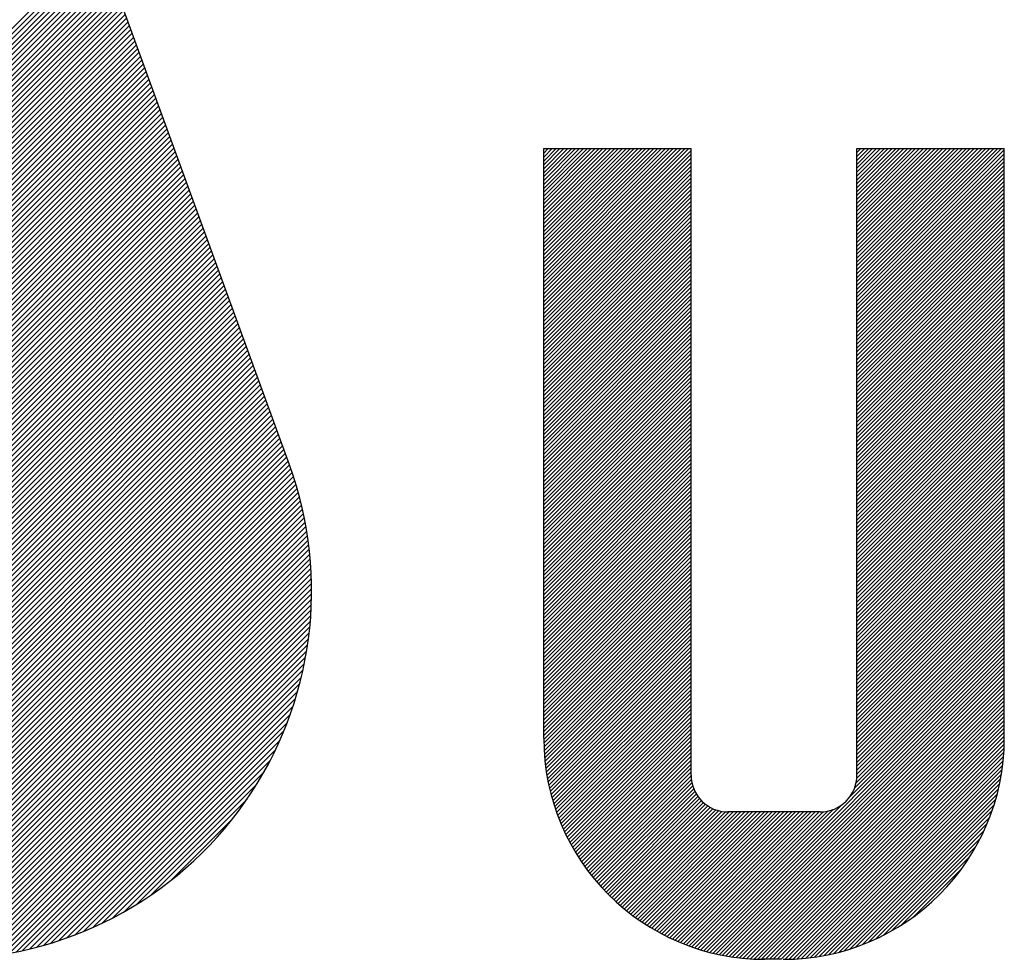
# Model space of a CAD drawing. Header units: millimetres. Extents: x 0 to 1733, y 0 to 1188.
# Tile 95 of 157: x 180 to 201, y 1010 to 1030. Entities that reach past the tile are written whole.
import ezdxf

# ---------------------------------------------------------------- set-up
doc = ezdxf.new("R2010")
doc.units = ezdxf.units.MM
doc.header["$LTSCALE"] = 0.727559
doc.layers.add('NoLayerName_001', color=7, linetype='Continuous')

# ---------------------------------------------------------------- blocks, each defined once
blk = doc.blocks.new('*X30')
at = {"color": 7, "linetype": 'Continuous', "lineweight": 25}
for p, q in [((0, 1.2894), (0.7728, 2.0623)), ((0, 1.3102), (0.752, 2.0623)), ((0, 1.331), (0.7312, 2.0623)), ((0, 1.3518), (0.7104, 2.0623)), ((0, 1.3726), (0.6896, 2.0623)), ((0, 1.3934), (0.6688, 2.0623)), ((0, 1.4142), (0.648, 2.0623)), ((0, 1.435), (0.6273, 2.0623)), ((0, 1.4558), (0.6065, 2.0623)), ((0, 1.4766), (0.5857, 2.0623)), ((0, 1.4974), (0.5649, 2.0623)), ((0, 1.5182), (0.5441, 2.0623)), ((0, 1.539), (0.5233, 2.0623)), ((0, 1.5598), (0.5025, 2.0623)), ((0, 1.5806), (0.4817, 2.0623)), ((0, 1.6014), (0.4609, 2.0623)), ((0, 1.6222), (0.4401, 2.0623)), ((0, 1.643), (0.4193, 2.0623)), ((0, 1.6638), (0.3985, 2.0623)), ((0, 1.6846), (0.3777, 2.0623)), ((0, 1.7054), (0.3569, 2.0623)), ((0, 1.7262), (0.3361, 2.0623)), ((0, 1.747), (0.3153, 2.0623)), ((0, 1.7678), (0.2945, 2.0623)), ((0, 1.7886), (0.2737, 2.0623)), ((0, 1.8094), (0.2529, 2.0623)), ((0, 1.8302), (0.2321, 2.0623)), ((0, 1.851), (0.2113, 2.0623)), ((0, 1.8718), (0.1905, 2.0623)), ((0, 1.8926), (0.1697, 2.0623)), ((0, 1.9133), (0.1489, 2.0623)), ((0, 1.9341), (0.1281, 2.0623)), ((0, 1.9549), (0.1073, 2.0623)), ((0, 1.9757), (0.0865, 2.0623)), ((0, 1.9965), (0.0657, 2.0623)), ((0, 2.0173), (0.0449, 2.0623)), ((0, 2.0381), (0.0241, 2.0623)), ((0, 2.0589), (0.0033, 2.0623)), ((0, 1.2686), (0.7843, 2.0529)), ((1.6667, 1.6459), (2.0831, 2.0623)), ((1.6667, 1.6667), (2.0623, 2.0623)), ((1.6667, 1.6875), (2.0415, 2.0623)), ((1.6667, 1.7083), (2.0207, 2.0623)), ((1.6667, 1.7291), (1.9999, 2.0623)), ((1.6667, 1.7499), (1.9791, 2.0623)), ((1.6667, 1.7707), (1.9583, 2.0623)), ((1.6667, 1.7915), (1.9375, 2.0623)), ((1.6667, 1.8122), (1.9167, 2.0623)), ((1.6667, 1.833), (1.8959, 2.0623)), ((1.6667, 1.8538), (1.8751, 2.0623)), ((1.6667, 1.8746), (1.8543, 2.0623)), ((1.6667, 1.8954), (1.8335, 2.0623)), ((1.6667, 1.9162), (1.8127, 2.0623)), ((1.6667, 1.937), (1.7919, 2.0623)), ((1.6667, 1.9578), (1.7711, 2.0623)), ((1.6667, 1.9786), (1.7503, 2.0623)), ((1.6667, 1.9994), (1.7295, 2.0623)), ((1.6667, 2.0202), (1.7087, 2.0623)), ((1.6667, 2.041), (1.6879, 2.0623)), ((1.6667, 2.0618), (1.6671, 2.0623)), ((0, 1.2478), (0.7843, 2.0321)), ((0, 1.227), (0.7843, 2.0114)), ((0, 1.2062), (0.7843, 1.9906)), ((0, 1.1854), (0.7843, 1.9698)), ((0, 1.1646), (0.7843, 1.949)), ((0, 1.1438), (0.7843, 1.9282)), ((0, 1.1231), (0.7843, 1.9074)), ((0, 1.1023), (0.7843, 1.8866)), ((0, 1.0815), (0.7843, 1.8658)), ((0, 1.0607), (0.7843, 1.845)), ((0, 1.0399), (0.7843, 1.8242)), ((0, 1.0191), (0.7843, 1.8034)), ((0, 0.9983), (0.7843, 1.7826)), ((0, 0.9775), (0.7843, 1.7618)), ((0, 0.9567), (0.7843, 1.741)), ((0, 0.9359), (0.7843, 1.7202)), ((0, 0.9151), (0.7843, 1.6994)), ((0, 0.8943), (0.7843, 1.6786)), ((0, 0.8735), (0.7843, 1.6578)), ((0, 0.8527), (0.7843, 1.637)), ((0, 0.8319), (0.7843, 1.6162)), ((0, 0.8111), (0.7843, 1.5954)), ((0, 0.7903), (0.7843, 1.5746)), ((0, 0.7695), (0.7843, 1.5538)), ((0, 0.7487), (0.7843, 1.533)), ((0, 0.7279), (0.7843, 1.5122)), ((0, 0.7071), (0.7843, 1.4914)), ((0, 0.6863), (0.7843, 1.4706)), ((0, 0.6655), (0.7843, 1.4498)), ((0, 0.6447), (0.7843, 1.429)), ((0, 0.6239), (0.7843, 1.4082)), ((0, 0.6031), (0.7843, 1.3874)), ((0, 0.5823), (0.7843, 1.3666)), ((0, 0.5615), (0.7843, 1.3458)), ((0, 0.5407), (0.7843, 1.325)), ((0, 0.5199), (0.7843, 1.3042)), ((0, 0.4991), (0.7843, 1.2834)), ((0, 0.4783), (0.7843, 1.2627)), ((0, 0.4575), (0.7843, 1.2419)), ((0, 0.4367), (0.7843, 1.2211)), ((0, 0.4159), (0.7843, 1.2003)), ((0, 0.3951), (0.7843, 1.1795)), ((0, 0.3744), (0.7843, 1.1587)), ((0, 0.3536), (0.7843, 1.1379)), ((0, 0.3328), (0.7843, 1.1171)), ((0, 0.312), (0.7843, 1.0963)), ((0, 0.2912), (0.7843, 1.0755)), ((0, 0.2704), (0.7843, 1.0547)), ((0, 0.2496), (0.7843, 1.0339)), ((0, 0.2288), (0.7843, 1.0131)), ((0, 0.208), (0.7843, 0.9923)), ((0, 0.1872), (0.7843, 0.9715)), ((0, 0.1664), (0.7843, 0.9507)), ((0, 0.1456), (0.7843, 0.9299)), ((0, 0.1248), (0.7843, 0.9091)), ((0, 0.104), (0.7843, 0.8883)), ((0, 0.0832), (0.7843, 0.8675)), ((0, 0.0624), (0.7843, 0.8467)), ((0, 0.0416), (0.7843, 0.8259)), ((0, 0.0208), (0.7843, 0.8051)), ((0, 0), (0.7843, 0.7843))]:
    blk.add_line(p, q, dxfattribs=at)
blk = doc.blocks.new('*X31')
at = {"color": 7, "linetype": 'Continuous', "lineweight": 25}
for p, q in [((1.6667, 2.9078), (2.4366, 3.6777)), ((1.6667, 2.9286), (2.4158, 3.6777)), ((1.6667, 2.9494), (2.395, 3.6777)), ((1.6667, 2.9702), (2.3742, 3.6777)), ((1.6667, 2.991), (2.3534, 3.6777)), ((1.6667, 3.0118), (2.3326, 3.6777)), ((1.6667, 3.0326), (2.3118, 3.6777)), ((1.6667, 3.0534), (2.291, 3.6777)), ((1.6667, 3.0742), (2.2702, 3.6777)), ((1.6667, 3.095), (2.2494, 3.6777)), ((1.6667, 3.1158), (2.2286, 3.6777)), ((1.6667, 3.1366), (2.2078, 3.6777)), ((1.6667, 3.1574), (2.187, 3.6777)), ((1.6667, 3.1782), (2.1662, 3.6777)), ((1.6667, 3.1989), (2.1455, 3.6777)), ((1.6667, 3.2197), (2.1247, 3.6777)), ((1.6667, 3.2405), (2.1039, 3.6777)), ((1.6667, 2.887), (2.451, 3.6713)), ((1.6667, 2.8662), (2.451, 3.6505)), ((1.6667, 2.8454), (2.451, 3.6297)), ((1.6667, 2.8246), (2.451, 3.6089)), ((1.6667, 2.8038), (2.451, 3.5881)), ((1.6667, 2.783), (2.451, 3.5673)), ((1.6667, 2.7622), (2.451, 3.5465)), ((1.6667, 2.7414), (2.451, 3.5257)), ((1.6667, 2.7206), (2.451, 3.5049)), ((1.6667, 2.6998), (2.451, 3.4841)), ((1.6667, 2.679), (2.451, 3.4633)), ((1.6667, 2.6582), (2.451, 3.4425)), ((1.6667, 2.6374), (2.451, 3.4217)), ((1.6667, 2.6166), (2.451, 3.4009)), ((1.6667, 2.5958), (2.451, 3.3801)), ((1.6667, 2.575), (2.451, 3.3593)), ((1.6667, 2.5542), (2.451, 3.3385)), ((1.6667, 2.5334), (2.451, 3.3177)), ((1.6667, 2.5126), (2.451, 3.297)), ((1.6667, 2.4918), (2.451, 3.2762)), ((1.6667, 2.471), (2.451, 3.2554)), ((1.6667, 2.4502), (2.451, 3.2346)), ((1.6667, 2.4294), (2.451, 3.2138)), ((1.6667, 2.4087), (2.451, 3.193)), ((1.6667, 2.3879), (2.451, 3.1722)), ((1.6667, 2.3671), (2.451, 3.1514)), ((1.6667, 2.3463), (2.451, 3.1306)), ((1.6667, 2.3255), (2.451, 3.1098)), ((1.6667, 2.3047), (2.451, 3.089)), ((1.6667, 2.2839), (2.451, 3.0682)), ((1.6667, 2.2631), (2.451, 3.0474)), ((1.6667, 2.2423), (2.451, 3.0266)), ((1.6667, 2.2215), (2.451, 3.0058)), ((1.6667, 2.2007), (2.451, 2.985)), ((1.6667, 2.1799), (2.451, 2.9642)), ((1.6667, 2.1591), (2.451, 2.9434)), ((1.6667, 2.1383), (2.451, 2.9226)), ((1.6667, 2.1175), (2.451, 2.9018)), ((1.6667, 2.0967), (2.451, 2.881)), ((1.6667, 2.0759), (2.451, 2.8602)), ((1.6667, 2.0551), (2.451, 2.8394)), ((1.6667, 2.0343), (2.451, 2.8186)), ((1.6667, 2.0135), (2.451, 2.7978)), ((1.6667, 1.9927), (2.451, 2.777)), ((1.6667, 1.9719), (2.451, 2.7562)), ((1.6667, 1.9511), (2.451, 2.7354)), ((1.6667, 1.9303), (2.451, 2.7146)), ((1.6667, 1.9095), (2.451, 2.6938)), ((1.6667, 1.8887), (2.451, 2.673)), ((1.6667, 1.8679), (2.451, 2.6522)), ((1.6667, 1.8471), (2.451, 2.6314)), ((1.6667, 1.8263), (2.451, 2.6106)), ((1.6667, 1.8055), (2.451, 2.5898)), ((1.6667, 1.7847), (2.451, 2.569)), ((1.6667, 1.7639), (2.451, 2.5483)), ((1.6667, 1.7431), (2.451, 2.5275)), ((1.6667, 1.7223), (2.451, 2.5067)), ((1.6667, 1.7015), (2.451, 2.4859)), ((1.6667, 1.6807), (2.451, 2.4651)), ((1.6667, 1.66), (2.451, 2.4443)), ((1.6667, 1.6392), (2.451, 2.4235)), ((0, 1.5947), (0.7843, 2.379)), ((0, 1.5739), (0.7843, 2.3582)), ((1.6667, 1.6184), (2.451, 2.4027)), ((1.6667, 1.5976), (2.451, 2.3819)), ((1.6667, 1.5768), (2.451, 2.3611)), ((0, 1.5531), (0.7843, 2.3374)), ((0, 1.5323), (0.7843, 2.3166)), ((1.6667, 1.556), (2.451, 2.3403)), ((1.6667, 1.5352), (2.451, 2.3195)), ((0, 1.5115), (0.7843, 2.2958)), ((0, 1.4907), (0.7843, 2.275)), ((0, 1.4699), (0.7843, 2.2542)), ((1.6667, 1.5144), (2.451, 2.2987)), ((0, 1.4491), (0.7843, 2.2334)), ((0, 1.4283), (0.7843, 2.2126)), ((0, 1.4075), (0.7843, 2.1918)), ((0, 1.3867), (0.7843, 2.171)), ((0, 1.3659), (0.7843, 2.1502)), ((0, 1.3451), (0.7843, 2.1294)), ((0, 1.3243), (0.7843, 2.1086)), ((0, 1.3035), (0.7843, 2.0878)), ((0, 1.2827), (0.7843, 2.067)), ((0, 1.2619), (0.7843, 2.0462)), ((0, 1.2411), (0.7843, 2.0254)), ((0, 1.2203), (0.7843, 2.0046)), ((0, 1.1995), (0.7843, 1.9838)), ((0, 1.1787), (0.7843, 1.963)), ((0, 1.1579), (0.7843, 1.9422)), ((0, 1.1371), (0.7843, 1.9214)), ((0, 1.1163), (0.7843, 1.9007)), ((0, 1.0955), (0.7843, 1.8799)), ((0, 1.0747), (0.7843, 1.8591)), ((0, 1.0539), (0.7843, 1.8383)), ((0, 1.0331), (0.7843, 1.8175)), ((0, 1.0124), (0.7843, 1.7967)), ((0, 0.9916), (0.7843, 1.7759)), ((0, 0.9708), (0.7843, 1.7551)), ((0, 0.95), (0.7843, 1.7343)), ((0, 0.9292), (0.7843, 1.7135)), ((0, 0.9084), (0.7843, 1.6927)), ((0, 0.8876), (0.7843, 1.6719)), ((0, 0.8668), (0.7843, 1.6511)), ((0, 0.846), (0.7843, 1.6303)), ((0, 0.8252), (0.7843, 1.6095)), ((0, 0.8044), (0.7843, 1.5887)), ((0, 0.7836), (0.7843, 1.5679)), ((0, 0.7628), (0.7843, 1.5471)), ((0, 0.742), (0.7843, 1.5263)), ((0, 0.7212), (0.7843, 1.5055)), ((0, 0.7004), (0.7843, 1.4847)), ((0, 0.6796), (0.7843, 1.4639)), ((0, 0.6588), (0.7843, 1.4431)), ((0, 0.638), (0.7843, 1.4223)), ((0, 0.6172), (0.7843, 1.4015)), ((0, 0.5964), (0.7843, 1.3807)), ((0, 0.5756), (0.7843, 1.3599)), ((0, 0.5548), (0.7843, 1.3391)), ((0, 0.534), (0.7843, 1.3183)), ((0.0003, 0.5135), (0.7843, 1.2975)), ((0.0009, 0.4934), (0.7843, 1.2767)), ((0.0019, 0.4735), (0.7843, 1.2559)), ((0.0032, 0.454), (0.7843, 1.2351)), ((0.0048, 0.4348), (0.7843, 1.2143)), ((0.0066, 0.4158), (0.7843, 1.1935)), ((0.0088, 0.3972), (0.7843, 1.1727)), ((0.0112, 0.3788), (0.7843, 1.1519)), ((0.0138, 0.3607), (0.7843, 1.1312)), ((0.0167, 0.3428), (0.7843, 1.1104)), ((0.0199, 0.3251), (0.7843, 1.0896)), ((0.0233, 0.3077), (0.7843, 1.0688)), ((0.0269, 0.2905), (0.7843, 1.048)), ((0.0307, 0.2735), (0.7843, 1.0272)), ((0.0347, 0.2568), (0.7843, 1.0064)), ((0.039, 0.2402), (0.7843, 0.9856)), ((0.0434, 0.2239), (0.7843, 0.9648)), ((0.048, 0.2077), (0.7843, 0.944)), ((0.0529, 0.1917), (0.7843, 0.9232)), ((0.0579, 0.176), (0.7843, 0.9024)), ((0.0631, 0.1604), (0.7843, 0.8816)), ((0.0685, 0.145), (0.7843, 0.8608)), ((0.074, 0.1297), (0.7843, 0.84)), ((0.0798, 0.1146), (0.7843, 0.8192)), ((0.0857, 0.0998), (0.7843, 0.7984)), ((0.0917, 0.085), (0.7843, 0.7776)), ((0.098, 0.0705), (0.7843, 0.7568)), ((0.1044, 0.0561), (0.7843, 0.736)), ((0.1109, 0.0418), (0.7843, 0.7152)), ((0.1176, 0.0277), (0.7843, 0.6944)), ((0.1245, 0.0138), (0.7843, 0.6736)), ((0.1315, 0), (0.7843, 0.6528))]:
    blk.add_line(p, q, dxfattribs=at)
blk = doc.blocks.new('*X32')
at = {"color": 7, "linetype": 'Continuous', "lineweight": 25}
for p, q in [((1.528, 2.1296), (2.3123, 2.9139)), ((1.528, 2.1088), (2.3123, 2.8931)), ((1.528, 2.088), (2.3123, 2.8723)), ((1.528, 2.0672), (2.3123, 2.8515)), ((1.528, 2.0464), (2.3123, 2.8307)), ((1.528, 2.0256), (2.3123, 2.8099)), ((1.528, 2.0048), (2.3123, 2.7891)), ((1.528, 1.984), (2.3123, 2.7683)), ((1.528, 1.9632), (2.3123, 2.7475)), ((1.528, 1.9424), (2.3123, 2.7267)), ((1.528, 1.9216), (2.3123, 2.7059)), ((1.528, 1.9008), (2.3123, 2.6851)), ((1.528, 1.88), (2.3123, 2.6643)), ((1.528, 1.8592), (2.3123, 2.6435)), ((1.528, 1.8384), (2.3123, 2.6227)), ((1.528, 1.8176), (2.3123, 2.6019)), ((1.528, 1.7968), (2.3123, 2.5811)), ((1.528, 1.776), (2.3123, 2.5603)), ((1.528, 1.7552), (2.3123, 2.5395)), ((1.528, 1.7344), (2.3123, 2.5187)), ((1.528, 1.7136), (2.3123, 2.4979)), ((1.528, 1.6928), (2.3123, 2.4771)), ((1.528, 1.672), (2.3123, 2.4563)), ((1.528, 1.6512), (2.3123, 2.4355)), ((1.528, 1.6304), (2.3123, 2.4147)), ((1.528, 1.6096), (2.3123, 2.3939)), ((1.528, 1.5888), (2.3123, 2.3732)), ((1.528, 1.568), (2.3123, 2.3524)), ((1.528, 1.5472), (2.3123, 2.3316)), ((1.528, 1.5264), (2.3123, 2.3108)), ((1.528, 1.5056), (2.3123, 2.29)), ((1.528, 1.4849), (2.3123, 2.2692)), ((1.528, 1.4641), (2.3123, 2.2484)), ((1.528, 1.4433), (2.3123, 2.2276)), ((1.528, 1.4225), (2.3123, 2.2068)), ((1.528, 1.4017), (2.3123, 2.186)), ((1.528, 1.3809), (2.3123, 2.1652)), ((1.528, 1.3601), (2.3123, 2.1444)), ((1.528, 1.3393), (2.3123, 2.1236)), ((1.528, 1.3185), (2.3123, 2.1028)), ((1.528, 1.2977), (2.3123, 2.082)), ((1.528, 1.2769), (2.3123, 2.0612)), ((1.528, 1.2561), (2.3123, 2.0404)), ((1.528, 1.2353), (2.3123, 2.0196)), ((1.528, 1.2145), (2.3123, 1.9988)), ((1.528, 1.1937), (2.3123, 1.978)), ((1.528, 1.1729), (2.3123, 1.9572)), ((1.528, 1.1521), (2.3123, 1.9364)), ((1.528, 1.1313), (2.3123, 1.9156)), ((1.528, 1.1105), (2.3123, 1.8948)), ((1.528, 1.0897), (2.3123, 1.874)), ((1.528, 1.0689), (2.3123, 1.8532)), ((1.528, 1.0481), (2.3123, 1.8324)), ((1.528, 1.0273), (2.3123, 1.8116)), ((1.528, 1.0065), (2.3123, 1.7908)), ((1.5273, 0.9643), (2.3123, 1.7492)), ((1.528, 0.9857), (2.3123, 1.77)), ((1.4904, 0.8649), (2.3123, 1.6868)), ((1.5151, 0.9104), (2.3123, 1.7076)), ((1.5238, 0.9399), (2.3123, 1.7284)), ((0.6968, 0.0505), (2.3123, 1.666)), ((0.7128, 0.0458), (2.3123, 1.6452)), ((0.7291, 0.0412), (2.3123, 1.6244)), ((0.7455, 0.0369), (2.3123, 1.6037)), ((0.7622, 0.0327), (2.3123, 1.5829)), ((0.7791, 0.0288), (2.3123, 1.5621)), ((0.7961, 0.0251), (2.3123, 1.5413)), ((0.8134, 0.0216), (2.3123, 1.5205)), ((0.831, 0.0183), (2.3123, 1.4997)), ((0.8487, 0.0153), (2.3123, 1.4789)), ((0.8667, 0.0125), (2.3123, 1.4581)), ((0.885, 0.01), (2.3123, 1.4373)), ((0.9035, 0.0077), (2.3123, 1.4165)), ((0.9223, 0.0057), (2.3123, 1.3957)), ((0.9414, 0.004), (2.3123, 1.3749)), ((0.9608, 0.0025), (2.3123, 1.3541)), ((0.9804, 0.0014), (2.3123, 1.3333)), ((1.0004, 0.0006), (2.3123, 1.3125)), ((0, 0.6224), (0.6457, 1.268)), ((1.0207, 0.0001), (2.3123, 1.2917)), ((1.0414, 0), (2.3123, 1.2709)), ((0.0073, 0.6089), (0.6457, 1.2472)), ((0.0148, 0.5955), (0.6457, 1.2264)), ((0.0224, 0.5823), (0.6457, 1.2056)), ((1.0622, 0), (2.3123, 1.2501)), ((1.083, 0), (2.3123, 1.2293)), ((1.1038, 0), (2.3123, 1.2085)), ((0.0301, 0.5693), (0.6457, 1.1848)), ((0.038, 0.5564), (0.6457, 1.164)), ((1.1246, 0), (2.3123, 1.1877)), ((1.1454, 0), (2.3123, 1.1669)), ((0.046, 0.5436), (0.6457, 1.1432)), ((0.0542, 0.531), (0.6457, 1.1224)), ((0.0625, 0.5185), (0.6457, 1.1016)), ((1.1666, 0.0004), (2.3119, 1.1457)), ((1.1882, 0.0012), (2.3112, 1.1242)), ((1.2101, 0.0023), (2.31, 1.1022)), ((0.071, 0.5062), (0.6457, 1.0808)), ((0.0796, 0.4939), (0.6457, 1.06)), ((1.2326, 0.004), (2.3083, 1.0797)), ((1.2555, 0.0061), (2.3062, 1.0568)), ((0.0883, 0.4819), (0.6457, 1.0392)), ((0.0971, 0.4699), (0.6457, 1.0184)), ((0.1061, 0.4581), (0.6457, 0.9976)), ((1.2789, 0.0087), (2.3036, 1.0334)), ((1.3029, 0.0119), (2.3004, 1.0094)), ((0.1152, 0.4464), (0.6457, 0.9769)), ((0.1245, 0.4349), (0.647, 0.9574)), ((1.3275, 0.0157), (2.2966, 0.9848)), ((1.3528, 0.0202), (2.2921, 0.9596)), ((0.1339, 0.4235), (0.65, 0.9396)), ((0.1434, 0.4122), (0.6542, 0.923)), ((0.153, 0.4011), (0.6596, 0.9077)), ((0.1628, 0.39), (0.6661, 0.8933)), ((1.3787, 0.0253), (2.287, 0.9336)), ((1.4055, 0.0313), (2.281, 0.9068)), ((0.1727, 0.3791), (0.6734, 0.8798)), ((0.1828, 0.3684), (0.6816, 0.8672)), ((0.1929, 0.3578), (0.6906, 0.8554)), ((0.2032, 0.3473), (0.7004, 0.8444)), ((1.4332, 0.0382), (2.2741, 0.8792)), ((1.4618, 0.0461), (2.2663, 0.8505)), ((0.2137, 0.3369), (0.711, 0.8342)), ((0.2242, 0.3267), (0.7224, 0.8248)), ((0.2349, 0.3166), (0.7346, 0.8162)), ((0.2457, 0.3066), (0.7476, 0.8084)), ((0.2567, 0.2967), (0.7615, 0.8015)), ((0.2678, 0.287), (0.7763, 0.7955)), ((0.279, 0.2774), (0.7922, 0.7907)), ((0.2903, 0.268), (0.8094, 0.787)), ((0.6497, 0.0658), (1.3724, 0.7885)), ((0.6652, 0.0606), (1.4019, 0.7972)), ((0.6809, 0.0554), (1.4474, 0.8219)), ((1.4917, 0.0551), (2.2572, 0.8206)), ((1.5228, 0.0655), (2.2468, 0.7895)), ((0.3018, 0.2587), (0.828, 0.7848)), ((0.3134, 0.2495), (0.8483, 0.7843)), ((0.3252, 0.2404), (0.8691, 0.7843)), ((0.337, 0.2315), (0.8899, 0.7843)), ((0.349, 0.2227), (0.9107, 0.7843)), ((0.3612, 0.214), (0.9315, 0.7843)), ((0.3735, 0.2055), (0.9523, 0.7843)), ((0.3859, 0.1971), (0.973, 0.7843)), ((0.3984, 0.1889), (0.9938, 0.7843)), ((0.4111, 0.1808), (1.0146, 0.7843)), ((0.424, 0.1728), (1.0354, 0.7843)), ((0.4369, 0.165), (1.0562, 0.7843)), ((0.4501, 0.1573), (1.077, 0.7843)), ((0.4633, 0.1498), (1.0978, 0.7843)), ((0.4767, 0.1424), (1.1186, 0.7843)), ((0.4903, 0.1352), (1.1394, 0.7843)), ((0.504, 0.1281), (1.1602, 0.7843)), ((0.5178, 0.1211), (1.181, 0.7843)), ((0.5319, 0.1144), (1.2018, 0.7843)), ((0.546, 0.1077), (1.2226, 0.7843)), ((0.5603, 0.1012), (1.2434, 0.7843)), ((0.5748, 0.0949), (1.2642, 0.7843)), ((0.5895, 0.0888), (1.285, 0.7843)), ((0.6043, 0.0828), (1.3058, 0.7843)), ((0.6193, 0.077), (1.3266, 0.7843)), ((0.6344, 0.0713), (1.3481, 0.785)), ((1.5556, 0.0774), (2.2349, 0.7567)), ((1.5903, 0.0913), (2.221, 0.7221)), ((1.6273, 0.1076), (2.2047, 0.685)), ((1.6676, 0.127), (2.1853, 0.6447)), ((1.7122, 0.1509), (2.1615, 0.6001)), ((1.7637, 0.1815), (2.1308, 0.5486)), ((1.8284, 0.2254), (2.0869, 0.4839))]:
    blk.add_line(p, q, dxfattribs=at)
blk = doc.blocks.new('*X41')
at = {"color": 7, "linetype": 'Continuous', "lineweight": 25}
for p, q in [((4.0231, 3.2597), (6.1794, 5.416)), ((4.0305, 3.2393), (6.1868, 5.3957)), ((4.0379, 3.219), (6.1942, 5.3753)), ((4.0453, 3.1987), (6.2016, 5.355)), ((4.0527, 3.1783), (6.209, 5.3347)), ((4.0601, 3.158), (6.2164, 5.3143)), ((4.0675, 3.1377), (6.2238, 5.294)), ((4.0749, 3.1174), (6.2312, 5.2737)), ((4.0823, 3.097), (6.2386, 5.2534)), ((4.0897, 3.0767), (6.246, 5.233)), ((4.0971, 3.0564), (6.2534, 5.2127)), ((4.1045, 3.036), (6.2608, 5.1924)), ((4.1119, 3.0157), (6.2682, 5.172)), ((4.1193, 2.9954), (6.2756, 5.1517)), ((4.1267, 2.975), (6.283, 5.1314)), ((4.1341, 2.9547), (6.2904, 5.111)), ((4.1415, 2.9344), (6.2978, 5.0907)), ((4.1489, 2.9141), (6.3052, 5.0704)), ((4.1563, 2.8937), (6.3126, 5.0501)), ((4.1637, 2.8734), (6.32, 5.0297)), ((4.1711, 2.8531), (6.3274, 5.0094)), ((4.1785, 2.8327), (6.3348, 4.9891)), ((4.1859, 2.8124), (6.3422, 4.9687)), ((4.1933, 2.7921), (6.3496, 4.9484)), ((4.2007, 2.7717), (6.357, 4.9281)), ((1.4844, 0), (6.3718, 4.8874)), ((4.2081, 2.7514), (6.3644, 4.9077))]:
    blk.add_line(p, q, dxfattribs=at)
blk = doc.blocks.new('*X42')
at = {"color": 7, "linetype": 'Continuous', "lineweight": 25}
for p, q in [((0, 0), (4.8671, 4.8671)), ((0.0277, 0), (4.8745, 4.8468)), ((0.0555, 0), (4.8819, 4.8264)), ((0.0832, 0), (4.8893, 4.8061)), ((0.1109, 0), (4.8967, 4.7858)), ((0.1386, 0), (4.9041, 4.7654)), ((0.1664, 0), (4.9115, 4.7451)), ((0.1941, 0), (4.9189, 4.7248)), ((0.2218, 0), (4.9263, 4.7044)), ((0.2496, 0), (4.9337, 4.6841)), ((0.2773, 0), (4.9411, 4.6638)), ((0.305, 0), (4.9485, 4.6435)), ((0.3328, 0), (4.9559, 4.6231)), ((0.3605, 0), (4.9633, 4.6028)), ((0.3882, 0), (4.9707, 4.5825)), ((0.4159, 0), (4.9781, 4.5621)), ((0.4437, 0), (4.9855, 4.5418)), ((0.4714, 0), (4.9929, 4.5215)), ((0.4991, 0), (5.0003, 4.5011)), ((0.5269, 0), (5.0077, 4.4808)), ((0.5546, 0), (5.0151, 4.4605)), ((0.5823, 0), (5.0225, 4.4402)), ((0.6101, 0), (5.0299, 4.4198)), ((0.6378, 0), (5.0373, 4.3995)), ((0.6655, 0), (5.0447, 4.3792)), ((0.6932, 0), (5.0521, 4.3588)), ((0.721, 0), (5.0595, 4.3385)), ((0.7487, 0), (5.0669, 4.3182)), ((0.7764, 0), (5.0743, 4.2978)), ((0.8042, 0), (5.0817, 4.2775)), ((0.8319, 0), (5.0891, 4.2572)), ((0.8596, 0), (5.0965, 4.2369)), ((0.8873, 0), (5.1039, 4.2165)), ((0.9151, 0), (5.1113, 4.1962)), ((0.9428, 0), (5.1187, 4.1759)), ((0.9705, 0), (5.1261, 4.1555)), ((0.9983, 0), (5.1335, 4.1352)), ((1.026, 0), (5.1409, 4.1149)), ((1.0537, 0), (5.1483, 4.0945)), ((1.0815, 0), (5.1557, 4.0742)), ((1.1092, 0), (5.1631, 4.0539)), ((1.1369, 0), (5.1705, 4.0336)), ((1.1646, 0), (5.1779, 4.0132)), ((1.1924, 0), (5.1853, 3.9929)), ((1.2201, 0), (5.1927, 3.9726)), ((1.2478, 0), (5.2001, 3.9522)), ((1.2756, 0), (5.2075, 3.9319)), ((1.3033, 0), (5.2149, 3.9116)), ((1.331, 0), (5.2223, 3.8912)), ((1.3588, 0), (5.2297, 3.8709)), ((1.3865, 0), (5.2371, 3.8506)), ((1.4142, 0), (5.2445, 3.8302)), ((1.4419, 0), (5.2519, 3.8099)), ((1.4697, 0), (5.2593, 3.7896)), ((1.4974, 0), (5.2667, 3.7693)), ((1.5251, 0), (5.2741, 3.7489)), ((1.5529, 0), (5.2815, 3.7286)), ((1.5806, 0), (5.2889, 3.7083)), ((1.6083, 0), (5.2963, 3.6879)), ((1.6361, 0), (5.3037, 3.6676)), ((1.6638, 0), (5.3111, 3.6473)), ((1.6915, 0), (5.3185, 3.6269)), ((1.7192, 0), (5.3259, 3.6066)), ((1.747, 0), (5.3333, 3.5863)), ((1.7747, 0), (5.3407, 3.566)), ((1.8024, 0), (5.3481, 3.5456)), ((1.8302, 0), (5.3555, 3.5253)), ((1.8579, 0), (5.3629, 3.505)), ((1.8856, 0), (5.3703, 3.4846)), ((1.9133, 0), (5.3777, 3.4643)), ((1.9411, 0), (5.3851, 3.444)), ((1.9688, 0), (5.3925, 3.4236)), ((1.9965, 0), (5.3999, 3.4033)), ((2.0243, 0), (5.4073, 3.383)), ((2.052, 0), (5.4147, 3.3627)), ((2.0797, 0), (5.4221, 3.3423)), ((2.1075, 0), (5.4295, 3.322)), ((2.1352, 0), (5.4369, 3.3017)), ((2.1629, 0), (5.4443, 3.2813)), ((2.1906, 0), (5.4516, 3.261)), ((2.2184, 0), (5.459, 3.2407)), ((2.2461, 0), (5.4664, 3.2203)), ((2.2738, 0), (5.4738, 3.2)), ((2.3016, 0), (5.4812, 3.1797)), ((2.3293, 0), (5.4886, 3.1594)), ((2.357, 0), (5.496, 3.139)), ((2.3848, 0), (5.5034, 3.1187)), ((2.4125, 0), (5.5108, 3.0984)), ((2.4402, 0), (5.5182, 3.078)), ((2.4679, 0), (5.5256, 3.0577)), ((2.4957, 0), (5.533, 3.0374)), ((2.5234, 0), (5.5404, 3.017)), ((2.5511, 0), (5.5478, 2.9967)), ((2.5789, 0), (5.5552, 2.9764)), ((2.6066, 0), (5.5626, 2.9561)), ((2.6343, 0), (5.57, 2.9357)), ((2.662, 0), (5.5774, 2.9154)), ((2.6898, 0), (5.5848, 2.8951)), ((2.7175, 0), (5.5922, 2.8747)), ((2.7452, 0), (5.5996, 2.8544)), ((2.773, 0), (5.607, 2.8341)), ((2.8007, 0), (5.6144, 2.8137)), ((2.8284, 0), (5.6218, 2.7934)), ((2.8562, 0), (5.6292, 2.7731)), ((2.8839, 0), (5.6366, 2.7528)), ((2.9116, 0), (5.644, 2.7324)), ((2.9393, 0), (5.6514, 2.7121)), ((2.9671, 0), (5.6588, 2.6918)), ((2.9948, 0), (5.6662, 2.6714)), ((3.0225, 0), (5.6736, 2.6511)), ((3.0503, 0), (5.681, 2.6308)), ((3.078, 0), (5.6883, 2.6103)), ((3.1057, 0), (5.6954, 2.5897)), ((3.1335, 0), (5.7024, 2.5689)), ((3.1612, 0), (5.7091, 2.5479)), ((3.1889, 0), (5.7156, 2.5267)), ((3.2166, 0), (5.7219, 2.5053)), ((3.2444, 0), (5.728, 2.4837)), ((3.2721, 0), (5.734, 2.4618)), ((3.2998, 0), (5.7396, 2.4398)), ((3.3276, 0), (5.7451, 2.4175)), ((3.3553, 0), (5.7504, 2.3951)), ((3.383, 0), (5.7554, 2.3724)), ((3.4108, 0), (5.7602, 2.3494)), ((3.4385, 0), (5.7647, 2.3262)), ((3.4662, 0), (5.769, 2.3028)), ((3.4939, 0), (5.773, 2.2791)), ((3.5217, 0), (5.7768, 2.2552)), ((3.5494, 0), (5.7804, 2.231)), ((3.5771, 0), (5.7836, 2.2065)), ((3.6049, 0), (5.7866, 2.1817)), ((3.6326, 0), (5.7892, 2.1567)), ((3.6603, 0), (5.7916, 2.1313)), ((3.688, 0), (5.7937, 2.1056)), ((3.7158, 0), (5.7954, 2.0797)), ((3.7435, 0), (5.7969, 2.0534)), ((3.7712, 0), (5.7979, 2.0267)), ((3.799, 0), (5.7987, 1.9997)), ((3.8267, 0), (5.799, 1.9723)), ((3.8545, 0.0001), (5.799, 1.9446)), ((3.8827, 0.0005), (5.7986, 1.9164)), ((3.9112, 0.0014), (5.7977, 1.8878)), ((3.9403, 0.0027), (5.7964, 1.8588)), ((3.9698, 0.0044), (5.7946, 1.8293)), ((3.9997, 0.0067), (5.7924, 1.7993)), ((4.0302, 0.0094), (5.7896, 1.7688)), ((4.0613, 0.0127), (5.7863, 1.7378)), ((4.0929, 0.0166), (5.7825, 1.7062)), ((4.1251, 0.0211), (5.778, 1.674)), ((4.158, 0.0262), (5.7728, 1.6411)), ((4.1915, 0.0321), (5.767, 1.6075)), ((4.2259, 0.0387), (5.7604, 1.5732)), ((4.261, 0.0461), (5.7529, 1.538)), ((4.2971, 0.0544), (5.7446, 1.502)), ((4.3341, 0.0637), (5.7353, 1.465)), ((4.3722, 0.0741), (5.725, 1.4269)), ((4.4115, 0.0857), (5.7134, 1.3876)), ((4.4521, 0.0986), (5.7005, 1.3469)), ((4.4943, 0.113), (5.6861, 1.3048)), ((4.5382, 0.1292), (5.6699, 1.2609)), ((4.5842, 0.1474), (5.6516, 1.2149)), ((4.6326, 0.1681), (5.631, 1.1665)), ((4.684, 0.1917), (5.6073, 1.1151)), ((4.7391, 0.2192), (5.5798, 1.0599)), ((4.7994, 0.2517), (5.5474, 0.9997)), ((4.8668, 0.2914), (5.5076, 0.9322)), ((4.946, 0.3429), (5.4562, 0.853)), ((5.0504, 0.4196), (5.3795, 0.7486))]:
    blk.add_line(p, q, dxfattribs=at)
blk = doc.blocks.new('JZB_0003')
at = {"layer": 'NoLayerName_001', "color": 7, "linetype": 'Continuous', "lineweight": 25}
for p, q in [((18.5594, 2.6314), (15.8774, 10)), ((19.9129, 4.3137), (20.6972, 4.3137)), ((19.9129, 1.1765), (19.9129, 4.3137)), ((20.6972, 0.9804), (20.6972, 4.3137)), ((21.5796, 4.3137), (22.3639, 4.3137)), ((21.5796, 0.9804), (21.5796, 4.3137)), ((22.3639, 1.1765), (22.3639, 4.3137)), ((21.3835, 0.7843), (20.8933, 0.7843)), ((21.1763, 0.0001), (21.0782, 0.0001))]:
    blk.add_line(p, q, dxfattribs=at)
for centre, radius, start, end in [((16.7168, 1.9608), 1.9608, 270, 20), ((21.0894, 1.1765), 1.1765, 180, 270), ((21.1874, 1.1765), 1.1765, 270, 0), ((20.8933, 0.9804), 0.1961, 180, 270), ((21.3835, 0.9804), 0.1961, 270, 0)]:
    blk.add_arc(centre, radius, start, end, dxfattribs=at)
for name, p in [('*X41', (11.3665, 0)), ('*X42', (12.8786, 0)), ('*X30', (19.9129, 2.2515)), ('*X31', (19.9129, 0.636)), ('*X32', (20.0516, 0))]:
    blk.add_blockref(name, p)

msp = doc.modelspace()

# ---------------------------------------------------------------- block references
at = {"layer": 'NoLayerName_001', "xscale": 4, "yscale": 4, "zscale": 4}
msp.add_blockref('JZB_0003', (111.90628815, 1010), dxfattribs=at)

doc.saveas('drawing.dxf')
